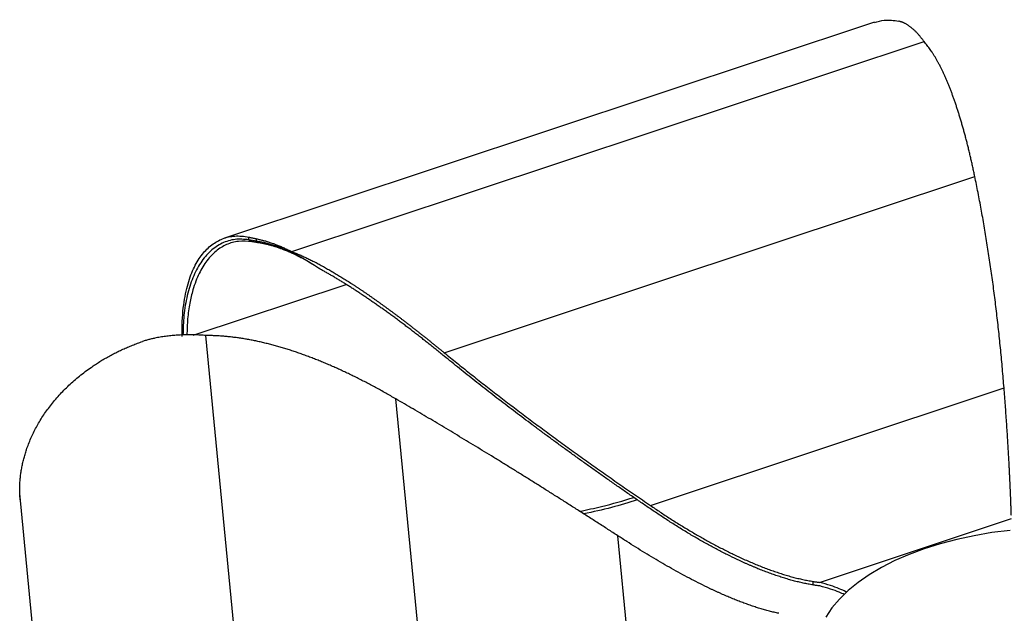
# Paper-space layout '_Trimétrica' of a CAD drawing. Header units: millimetres. Extents: x -174 to 336, y -80 to 233.
# Tile 2 of 4: x -174 to 67, y 86 to 232. Entities that reach past the tile are written whole.
import ezdxf

# ---------------------------------------------------------------- set-up
doc = ezdxf.new("R2010")
doc.units = ezdxf.units.MM

psp = doc.layouts.new('_Trimétrica')

# ---------------------------------------------------------------- linework, layer by layer
at = {"color": 7, "linetype": 'Continuous', "lineweight": 25}
for p, q in [((35.57, 231.43), (-124.05, 178.35)), ((-107.51, 175.02), (47.77, 226.65)), ((-70.08, 150.18), (60.22, 193.51)), ((-118.06, 177.94), (-118.06, 178.58)), ((-117.33, 177.47), (-118.06, 177.94)), ((-116.2, 177.61), (-116.2, 178.19)), ((-115.56, 177.18), (-116.2, 177.61)), ((-119.45, 59.32), (-128.64, 154.39)), ((-19.45, 112.63), (67.41, 141.51)), ((-74.26, 59.05), (-81.97, 138.83)), ((-164.88, 17.8), (-174.33, 115.54)), ((-174.32, 114.69), (-174.33, 115.54)), ((22.11, 93.71), (69.26, 109.39)), ((-22.32, 52), (-27.46, 105.18)), ((20.47, 93.96), (20.47, 93.1))]:
    psp.add_line(p, q, dxfattribs=at)
at = {"color": 8, "linetype": 'Continuous', "lineweight": 25}
psp.add_line((-131.7, 154.45), (-94.13, 166.95), dxfattribs=at)
at = {"color": 7, "linetype": 'Continuous', "lineweight": 25, "flags": 128}
psp.add_lwpolyline([(68.91, 106.51), (64.45, 105.95), (60.08, 105.2), (55.84, 104.29), (51.75, 103.21), (47.83, 101.98), (44.1, 100.59), (40.59, 99.06), (37.32, 97.4), (34.3, 95.61), (31.56, 93.71), (29.11, 91.71), (26.97, 89.62), (25.14, 87.45), (23.64, 85.21)], dxfattribs=at)
at = {"color": 7, "linetype": 'Continuous', "lineweight": 25}
for points, knots in [([(35.61, 231.31), (36.39, 231.57), (38.24, 232.17), (40.34, 231.85), (41.56, 231.66)], [0, 0, 0, 0, 0.421888, 1, 1, 1, 1]), ([(43.02, 231.13), (42.96, 231.16), (42.84, 231.23), (42.65, 231.32), (42.45, 231.4), (42.24, 231.47), (42.02, 231.54), (41.8, 231.6), (41.64, 231.64), (41.56, 231.66)], [0, 0, 0, 0, 0.141614, 0.283531, 0.425817, 0.568539, 0.711766, 0.855563, 1, 1, 1, 1]), ([(47.77, 226.65), (47.69, 226.76), (47.53, 226.98), (47.29, 227.29), (47.05, 227.6), (46.81, 227.89), (46.57, 228.18), (46.33, 228.45), (46.08, 228.72), (45.83, 228.97), (45.59, 229.22), (45.34, 229.45), (45.09, 229.68), (44.84, 229.89), (44.58, 230.1), (44.33, 230.29), (44.07, 230.48), (43.81, 230.66), (43.55, 230.83), (43.29, 230.98), (43.11, 231.08), (43.02, 231.13)], [0, 0, 0, 0, 0.053143, 0.10617, 0.159085, 0.211893, 0.264602, 0.317222, 0.369764, 0.42224, 0.474664, 0.527054, 0.579424, 0.631795, 0.684186, 0.736619, 0.789114, 0.841692, 0.894363, 0.94713, 1, 1, 1, 1]), ([(60.22, 193.51), (60.14, 193.9), (59.98, 194.67), (59.73, 195.81), (59.48, 196.94), (59.23, 198.06), (58.97, 199.15), (58.71, 200.24), (58.45, 201.3), (58.18, 202.35), (57.91, 203.39), (57.63, 204.4), (57.36, 205.4), (57.08, 206.39), (56.79, 207.36), (56.5, 208.31), (56.21, 209.24), (55.92, 210.16), (55.62, 211.06), (55.32, 211.94), (55.01, 212.81), (54.71, 213.66), (54.39, 214.49), (54.08, 215.3), (53.76, 216.1), (53.44, 216.88), (53.11, 217.63), (52.78, 218.38), (52.45, 219.1), (52.11, 219.8), (51.77, 220.48), (51.43, 221.15), (51.08, 221.79), (50.73, 222.42), (50.37, 223.03), (50.01, 223.61), (49.65, 224.17), (49.28, 224.71), (48.91, 225.23), (48.53, 225.73), (48.15, 226.21), (47.89, 226.5), (47.77, 226.65)], [0, 0, 0, 0, 0.0287196, 0.0572188, 0.0854981, 0.1135584, 0.1414007, 0.1690262, 0.1964363, 0.2236324, 0.2506164, 0.2773902, 0.3039558, 0.3303156, 0.3564719, 0.3824274, 0.4081848, 0.4337471, 0.4591174, 0.4842989, 0.5092951, 0.5341092, 0.5587449, 0.5832057, 0.6074957, 0.6316193, 0.6555812, 0.6793863, 0.7030402, 0.7265484, 0.7499168, 0.7731518, 0.7962602, 0.8192497, 0.8421286, 0.8649059, 0.887591, 0.9101938, 0.932725, 0.9551954, 0.9776164, 1, 1, 1, 1]), ([(67.41, 141.51), (67.35, 142.3), (67.22, 143.85), (67.02, 146.18), (66.81, 148.5), (66.59, 150.8), (66.36, 153.08), (66.12, 155.35), (65.87, 157.6), (65.61, 159.83), (65.35, 162.05), (65.07, 164.26), (64.79, 166.45), (64.49, 168.62), (64.19, 170.78), (63.87, 172.93), (63.55, 175.05), (63.22, 177.17), (62.88, 179.26), (62.53, 181.34), (62.17, 183.41), (61.8, 185.46), (61.42, 187.49), (61.03, 189.51), (60.63, 191.52), (60.36, 192.85), (60.22, 193.51)], [0, 0, 0, 0, 0.045252, 0.090187, 0.134805, 0.179108, 0.223095, 0.266768, 0.310126, 0.353172, 0.395906, 0.438328, 0.480439, 0.522241, 0.563733, 0.604917, 0.645794, 0.686364, 0.726628, 0.766588, 0.806244, 0.845597, 0.884648, 0.923398, 0.961848, 1, 1, 1, 1]), ([(-134.43, 155.02), (-134.47, 157.7), (-134.33, 159.93), (-133.94, 162.89), (-133.78, 163.81), (-133.42, 165.55), (-133.22, 166.37), (-132.56, 168.68), (-132.03, 170.03), (-130.85, 172.42), (-130.2, 173.47), (-128.77, 175.27), (-127.99, 176.04), (-126.33, 177.31), (-124.56, 178.33), (-122.05, 178.89), (-120.39, 178.88), (-119.25, 178.79), (-118.67, 178.71), (-118.06, 178.58)], [0, 0, 0, 0, 0.125, 0.125, 0.1875, 0.1875, 0.25, 0.25, 0.375, 0.375, 0.5, 0.5, 0.625, 0.625, 0.75, 0.875, 0.9375, 0.9375, 1, 1, 1, 1]), ([(-118.06, 177.94), (-119.21, 178.04), (-121.53, 178.22), (-124.7, 177.22), (-127.54, 175.31), (-129.96, 172.44), (-131.88, 168.76), (-133.25, 164.36), (-134.09, 159.62), (-134.19, 156.13), (-134.24, 154.5)], [0, 0, 0, 0, 0.127251, 0.257047, 0.387866, 0.518248, 0.646715, 0.772064, 0.893449, 1, 1, 1, 1]), ([(-117.33, 177.47), (-118.44, 177.56), (-120.63, 177.74), (-123.57, 176.88), (-126.16, 175.27), (-128.43, 172.91), (-130.36, 169.72), (-131.73, 166.13), (-132.62, 162.32), (-133.17, 158.64), (-133.24, 155.85), (-133.27, 154.48)], [0, 0, 0, 0, 0.125354, 0.245804, 0.364036, 0.482223, 0.602537, 0.727674, 0.815679, 0.909415, 1, 1, 1, 1]), ([(-118.06, 178.58), (-117.98, 178.56), (-117.82, 178.53), (-117.57, 178.47), (-117.31, 178.42), (-117.04, 178.36), (-116.77, 178.3), (-116.49, 178.24), (-116.3, 178.2), (-116.2, 178.18)], [0, 0, 0, 0, 0.1444366, 0.2882342, 0.4314605, 0.574183, 0.7164692, 0.858386, 1, 1, 1, 1]), ([(-115.56, 177.18), (-115.65, 177.19), (-115.84, 177.22), (-116.1, 177.27), (-116.36, 177.31), (-116.62, 177.35), (-116.86, 177.39), (-117.1, 177.43), (-117.25, 177.46), (-117.33, 177.47)], [0, 0, 0, 0, 0.141412, 0.283193, 0.42541, 0.568131, 0.711425, 0.855358, 1, 1, 1, 1]), ([(-116.2, 178.18), (-116.05, 178.15), (-115.77, 178.09), (-115.33, 177.99), (-114.89, 177.88), (-114.45, 177.76), (-114.01, 177.64), (-113.56, 177.51), (-113.11, 177.37), (-112.66, 177.22), (-112.21, 177.06), (-111.75, 176.9), (-111.29, 176.72), (-110.83, 176.54), (-110.36, 176.35), (-109.89, 176.15), (-109.42, 175.94), (-108.95, 175.72), (-108.47, 175.5), (-107.99, 175.26), (-107.67, 175.1), (-107.51, 175.02)], [0, 0, 0, 0, 0.0528699, 0.1056371, 0.1583075, 0.2108862, 0.2633814, 0.3158135, 0.3682046, 0.4205757, 0.4729465, 0.5253356, 0.5777602, 0.6302362, 0.6827778, 0.7353977, 0.788107, 0.8409152, 0.8938297, 0.9468566, 1, 1, 1, 1]), ([(-100.95, 170.94), (-103.52, 172.7), (-106.14, 174.17), (-111.3, 176.43), (-113.82, 177.21), (-116.2, 177.61)], [0, 0, 0, 0, 0.5, 0.5, 1, 1, 1, 1]), ([(-107.09, 174.44), (-107.26, 174.51), (-107.58, 174.67), (-108.07, 174.89), (-108.56, 175.1), (-109.04, 175.3), (-109.52, 175.49), (-110.11, 175.72), (-110.82, 175.97), (-111.63, 176.24), (-112.44, 176.48), (-113.23, 176.69), (-114.02, 176.88), (-114.79, 177.05), (-115.3, 177.13), (-115.56, 177.18)], [0, 0, 0, 0, 0.055278, 0.11041, 0.165402, 0.220264, 0.275008, 0.329646, 0.425422, 0.521008, 0.616509, 0.712046, 0.807749, 0.903719, 1, 1, 1, 1]), ([(-107.51, 175.02), (-107.35, 174.96), (-107.03, 174.83), (-106.54, 174.64), (-106.06, 174.43), (-105.57, 174.22), (-105.07, 174.01), (-104.58, 173.78), (-104.08, 173.55), (-103.58, 173.32), (-103.08, 173.07), (-102.58, 172.82), (-102.07, 172.57), (-101.56, 172.31), (-101.05, 172.04), (-100.53, 171.76), (-100.01, 171.48), (-99.49, 171.19), (-98.97, 170.9), (-98.45, 170.6), (-97.92, 170.3), (-97.39, 169.99), (-96.86, 169.67), (-96.32, 169.35), (-95.78, 169.02), (-95.24, 168.69), (-94.7, 168.35), (-94.15, 168.01), (-93.6, 167.66), (-93.05, 167.3), (-92.5, 166.94), (-91.94, 166.58), (-91.38, 166.21), (-90.82, 165.83), (-90.25, 165.45), (-89.68, 165.07), (-89.11, 164.68), (-88.54, 164.28), (-87.97, 163.88), (-87.39, 163.47), (-86.81, 163.06), (-86.22, 162.65), (-85.64, 162.23), (-85.05, 161.8), (-84.45, 161.37), (-83.86, 160.94), (-83.26, 160.5), (-82.66, 160.05), (-82.06, 159.6), (-81.45, 159.15), (-80.84, 158.69), (-80.23, 158.22), (-79.62, 157.75), (-79, 157.28), (-78.38, 156.8), (-77.76, 156.32), (-77.14, 155.83), (-76.51, 155.34), (-75.88, 154.85), (-75.25, 154.34), (-74.61, 153.84), (-73.97, 153.33), (-73.33, 152.82), (-72.68, 152.3), (-72.04, 151.77), (-71.39, 151.25), (-70.74, 150.72), (-70.3, 150.36), (-70.08, 150.18)], [0, 0, 0, 0, 0.013562, 0.027136, 0.040725, 0.054331, 0.067957, 0.081606, 0.095279, 0.10898, 0.12271, 0.136473, 0.150269, 0.164102, 0.177972, 0.191883, 0.205837, 0.219834, 0.233877, 0.247967, 0.262106, 0.276295, 0.290536, 0.304829, 0.319177, 0.333581, 0.348041, 0.362558, 0.377135, 0.391772, 0.40647, 0.42123, 0.436053, 0.45094, 0.465892, 0.480909, 0.495993, 0.511144, 0.526363, 0.54165, 0.557006, 0.572433, 0.587931, 0.6035, 0.619141, 0.634855, 0.650643, 0.666504, 0.68244, 0.698452, 0.714539, 0.730702, 0.746942, 0.763259, 0.779653, 0.796126, 0.812677, 0.829307, 0.846016, 0.862804, 0.879672, 0.89662, 0.913649, 0.930757, 0.947947, 0.965217, 0.982568, 1, 1, 1, 1]), ([(-100.95, 170.95), (-101.11, 171.06), (-101.44, 171.28), (-101.95, 171.61), (-102.46, 171.94), (-103, 172.27), (-103.54, 172.59), (-104.1, 172.91), (-104.67, 173.22), (-105.26, 173.54), (-105.86, 173.84), (-106.47, 174.15), (-106.88, 174.34), (-107.09, 174.44)], [0, 0, 0, 0, 0.082375, 0.166387, 0.252056, 0.339404, 0.428453, 0.519229, 0.611757, 0.706067, 0.802189, 0.900155, 1, 1, 1, 1]), ([(-70.07, 149.32), (-70.41, 149.59), (-71.06, 150.13), (-72.05, 150.93), (-73.03, 151.71), (-74, 152.49), (-74.97, 153.26), (-75.93, 154.01), (-76.88, 154.75), (-77.83, 155.48), (-78.77, 156.21), (-79.71, 156.91), (-80.63, 157.61), (-81.56, 158.3), (-82.47, 158.97), (-83.38, 159.64), (-84.28, 160.29), (-85.18, 160.93), (-86.06, 161.56), (-86.95, 162.18), (-87.82, 162.79), (-88.69, 163.38), (-89.55, 163.97), (-90.41, 164.54), (-91.26, 165.1), (-92.1, 165.66), (-92.94, 166.2), (-93.77, 166.72), (-94.59, 167.24), (-95.41, 167.74), (-96.22, 168.24), (-97.02, 168.72), (-97.82, 169.19), (-98.61, 169.65), (-99.4, 170.09), (-100.18, 170.53), (-100.69, 170.81), (-100.95, 170.95)], [0, 0, 0, 0, 0.032257, 0.06427, 0.09604, 0.12757, 0.158861, 0.189915, 0.220735, 0.251323, 0.281681, 0.311812, 0.341719, 0.371403, 0.400867, 0.430115, 0.45915, 0.487973, 0.516589, 0.545, 0.573209, 0.60122, 0.629036, 0.65666, 0.684095, 0.711345, 0.738414, 0.765304, 0.79202, 0.818567, 0.844947, 0.871167, 0.897229, 0.923138, 0.9489, 0.974519, 1, 1, 1, 1]), ([(-174.33, 115.54), (-174.33, 115.73), (-174.34, 116.11), (-174.34, 116.68), (-174.33, 117.24), (-174.31, 117.81), (-174.28, 118.38), (-174.23, 118.95), (-174.18, 119.51), (-174.11, 120.08), (-174.04, 120.65), (-173.95, 121.22), (-173.85, 121.78), (-173.74, 122.35), (-173.63, 122.92), (-173.49, 123.49), (-173.35, 124.05), (-173.2, 124.62), (-173.04, 125.19), (-172.86, 125.75), (-172.43, 127.08), (-171.63, 129.15), (-170.29, 131.89), (-168.69, 134.57), (-166.82, 137.2), (-164.68, 139.75), (-162.28, 142.2), (-159.67, 144.48), (-157.45, 146.14), (-155.76, 147.28), (-154.68, 147.98), (-153.58, 148.64), (-152.46, 149.27), (-151.33, 149.88), (-150.18, 150.46), (-149.02, 151.01), (-147.83, 151.54), (-146.64, 152.03), (-145.42, 152.5), (-144.6, 152.79), (-144.19, 152.93)], [0, 0, 0, 0, 0.011903, 0.023796, 0.035682, 0.047565, 0.059447, 0.071332, 0.083224, 0.095125, 0.107039, 0.118969, 0.130917, 0.142889, 0.154885, 0.16691, 0.178967, 0.191059, 0.203189, 0.215359, 0.227574, 0.289085, 0.350626, 0.412578, 0.475313, 0.541322, 0.607035, 0.672865, 0.739223, 0.76322, 0.787104, 0.810892, 0.834603, 0.858256, 0.881869, 0.905461, 0.929052, 0.952659, 0.976302, 1, 1, 1, 1]), ([(-141.12, 153.75), (-141.26, 153.72), (-141.56, 153.66), (-141.99, 153.57), (-142.43, 153.46), (-142.87, 153.34), (-143.31, 153.21), (-143.75, 153.08), (-144.04, 152.98), (-144.19, 152.93)], [0, 0, 0, 0, 0.141614, 0.283531, 0.425817, 0.568539, 0.711766, 0.855563, 1, 1, 1, 1]), ([(-128.64, 154.39), (-128.86, 154.41), (-129.3, 154.45), (-129.97, 154.5), (-130.64, 154.53), (-131.3, 154.56), (-131.97, 154.57), (-132.63, 154.58), (-133.29, 154.57), (-133.95, 154.56), (-134.61, 154.53), (-135.26, 154.5), (-135.92, 154.46), (-136.57, 154.4), (-137.22, 154.34), (-137.88, 154.26), (-138.53, 154.18), (-139.18, 154.09), (-139.82, 153.99), (-140.47, 153.88), (-140.9, 153.79), (-141.12, 153.75)], [0, 0, 0, 0, 0.053143, 0.10617, 0.159085, 0.211893, 0.264602, 0.317222, 0.369764, 0.42224, 0.474664, 0.527054, 0.579424, 0.631795, 0.684186, 0.736619, 0.789114, 0.841692, 0.894363, 0.94713, 1, 1, 1, 1]), ([(-81.97, 138.83), (-82.39, 139.07), (-83.21, 139.55), (-84.45, 140.25), (-85.69, 140.94), (-86.92, 141.61), (-88.14, 142.27), (-89.37, 142.91), (-90.58, 143.53), (-91.8, 144.14), (-93.01, 144.74), (-94.21, 145.31), (-95.42, 145.88), (-96.61, 146.42), (-97.81, 146.95), (-99, 147.46), (-100.18, 147.96), (-101.36, 148.43), (-102.54, 148.89), (-103.72, 149.34), (-104.89, 149.77), (-106.05, 150.18), (-107.21, 150.57), (-108.37, 150.95), (-109.53, 151.3), (-110.68, 151.64), (-111.83, 151.96), (-112.97, 152.27), (-114.11, 152.55), (-115.25, 152.82), (-116.38, 153.06), (-117.51, 153.29), (-118.64, 153.49), (-119.76, 153.68), (-120.88, 153.85), (-122, 153.99), (-123.11, 154.12), (-124.22, 154.22), (-125.33, 154.3), (-126.43, 154.35), (-127.54, 154.39), (-128.27, 154.39), (-128.64, 154.39)], [0, 0, 0, 0, 0.02872, 0.057219, 0.085498, 0.113558, 0.141401, 0.169026, 0.196436, 0.223632, 0.250616, 0.27739, 0.303956, 0.330316, 0.356472, 0.382427, 0.408185, 0.433747, 0.459117, 0.484299, 0.509295, 0.534109, 0.558745, 0.583206, 0.607496, 0.631619, 0.655581, 0.679386, 0.70304, 0.726548, 0.749917, 0.773152, 0.79626, 0.81925, 0.842129, 0.864906, 0.887591, 0.910194, 0.932725, 0.955195, 0.977616, 1, 1, 1, 1]), ([(-70.08, 150.18), (-69.57, 149.76), (-68.55, 148.93), (-67, 147.68), (-65.44, 146.42), (-63.87, 145.17), (-62.27, 143.9), (-60.67, 142.64), (-59.04, 141.37), (-57.41, 140.1), (-55.75, 138.83), (-54.08, 137.55), (-52.4, 136.27), (-50.7, 134.98), (-48.99, 133.69), (-47.25, 132.4), (-45.51, 131.11), (-43.75, 129.81), (-41.97, 128.51), (-40.18, 127.2), (-38.37, 125.89), (-36.55, 124.58), (-34.71, 123.27), (-32.86, 121.95), (-30.99, 120.63), (-29.1, 119.3), (-27.2, 117.97), (-25.29, 116.64), (-23.36, 115.31), (-21.41, 113.97), (-20.1, 113.08), (-19.45, 112.63)], [0, 0, 0, 0, 0.031553, 0.06331, 0.095272, 0.127439, 0.159814, 0.192394, 0.225183, 0.258179, 0.291384, 0.324797, 0.358421, 0.392254, 0.426298, 0.460553, 0.495019, 0.529697, 0.564588, 0.599691, 0.635008, 0.670538, 0.706283, 0.742242, 0.778417, 0.814806, 0.851412, 0.888234, 0.925272, 0.962527, 1, 1, 1, 1]), ([(-19.39, 111.76), (-20.19, 112.3), (-21.76, 113.37), (-24.11, 114.99), (-26.44, 116.6), (-28.74, 118.21), (-31.02, 119.81), (-33.28, 121.41), (-35.51, 123), (-37.73, 124.59), (-39.92, 126.17), (-42.09, 127.75), (-44.23, 129.32), (-46.35, 130.89), (-48.45, 132.45), (-50.53, 134.01), (-52.59, 135.56), (-54.62, 137.11), (-56.63, 138.65), (-58.62, 140.19), (-60.58, 141.72), (-62.53, 143.25), (-64.45, 144.77), (-66.34, 146.29), (-68.22, 147.81), (-69.46, 148.82), (-70.07, 149.32)], [0, 0, 0, 0, 0.045255, 0.090193, 0.134813, 0.179118, 0.223107, 0.266782, 0.310142, 0.353189, 0.395923, 0.438346, 0.480458, 0.522259, 0.563752, 0.604935, 0.645811, 0.68638, 0.726643, 0.766601, 0.806256, 0.845607, 0.884656, 0.923403, 0.961851, 1, 1, 1, 1]), ([(69.2, 110.16), (69.2, 110.26), (69.19, 110.45), (69.18, 110.76), (69.17, 111.07), (69.16, 111.39), (69.15, 111.72), (69.14, 112.06), (69.12, 112.4), (69.11, 112.76), (69.1, 113.12), (69.08, 113.5), (69.07, 113.88), (69.05, 114.26), (69.04, 114.66), (69.02, 115.06), (69.01, 115.47), (68.99, 115.89), (68.97, 116.32), (68.95, 116.75), (68.93, 117.19), (68.91, 117.64), (68.89, 118.09), (68.87, 118.55), (68.85, 119.02), (68.82, 119.5), (68.8, 119.98), (68.78, 120.47), (68.75, 120.97), (68.73, 121.47), (68.68, 122.38), (68.61, 123.72), (68.51, 125.52), (68.4, 127.37), (68.28, 129.26), (68.16, 131.2), (68.03, 133.19), (67.89, 135.21), (67.74, 137.28), (67.58, 139.38), (67.47, 140.8), (67.41, 141.51)], [0, 0, 0, 0, 0.014255, 0.028548, 0.042883, 0.057264, 0.071692, 0.086172, 0.100705, 0.115294, 0.129943, 0.144653, 0.159426, 0.174266, 0.189173, 0.204151, 0.219199, 0.234322, 0.249518, 0.264791, 0.28014, 0.295568, 0.311076, 0.326664, 0.342334, 0.358087, 0.373924, 0.389846, 0.405854, 0.421949, 0.438131, 0.492686, 0.547563, 0.602784, 0.658365, 0.714322, 0.770664, 0.827401, 0.884536, 0.94207, 1, 1, 1, 1]), ([(-27.46, 105.18), (-28.26, 105.71), (-29.87, 106.75), (-32.28, 108.3), (-34.68, 109.84), (-37.06, 111.36), (-39.43, 112.87), (-41.78, 114.37), (-44.13, 115.85), (-46.46, 117.32), (-48.77, 118.77), (-51.08, 120.21), (-53.37, 121.63), (-55.65, 123.04), (-57.91, 124.44), (-60.16, 125.82), (-62.4, 127.18), (-64.63, 128.53), (-66.84, 129.87), (-69.04, 131.19), (-71.23, 132.5), (-73.4, 133.8), (-75.56, 135.08), (-77.71, 136.34), (-79.84, 137.59), (-81.26, 138.42), (-81.97, 138.83)], [0, 0, 0, 0, 0.045252, 0.090187, 0.134805, 0.179108, 0.223095, 0.266768, 0.310126, 0.353172, 0.395906, 0.438328, 0.480439, 0.522241, 0.563733, 0.604917, 0.645794, 0.686364, 0.726628, 0.766588, 0.806244, 0.845597, 0.884648, 0.923398, 0.961848, 1, 1, 1, 1]), ([(-174.31, 114.68), (-174.3, 114.29), (-174.28, 113.87), (-174.23, 113.43), (-174.22, 113.4)], [0, 0, 0, 0, 0.931716, 1, 1, 1, 1]), ([(-36.84, 111.2), (-35.02, 111.57), (-30.4, 112.51), (-26.09, 113.81), (-23.48, 114.6)], [0, 0, 0, 0, 0.393719, 1, 1, 1, 1]), ([(-22.67, 114.03), (-24.76, 113.37), (-28.97, 112.03), (-33.52, 111.04), (-35.82, 110.55)], [0, 0, 0, 0, 0.495823, 1, 1, 1, 1]), ([(-19.45, 112.63), (-19.05, 112.36), (-18.24, 111.81), (-17.03, 111), (-15.81, 110.2), (-14.6, 109.41), (-13.39, 108.64), (-12.17, 107.88), (-10.96, 107.14), (-9.74, 106.41), (-8.53, 105.69), (-7.31, 104.98), (-6.09, 104.3), (-4.88, 103.62), (-3.66, 102.96), (-2.44, 102.32), (-1.22, 101.7), (0, 101.09), (1.22, 100.49), (2.48, 99.9), (3.78, 99.3), (5.12, 98.71), (6.45, 98.15), (7.77, 97.62), (9.08, 97.11), (10.39, 96.64), (11.68, 96.19), (12.96, 95.77), (14.23, 95.38), (15.5, 95.03), (16.76, 94.71), (18, 94.42), (19.24, 94.17), (20.06, 94.03), (20.47, 93.96)], [0, 0, 0, 0, 0.0322839, 0.0644455, 0.096484, 0.128399, 0.1601904, 0.1918582, 0.2234031, 0.2548258, 0.2861273, 0.3173092, 0.3483732, 0.3793214, 0.4101562, 0.4408804, 0.4714969, 0.5020093, 0.5324212, 0.562736, 0.59609, 0.6290735, 0.6616943, 0.6939614, 0.7258847, 0.7574748, 0.788743, 0.8197018, 0.8503667, 0.8807557, 0.9108897, 0.9407915, 0.9704861, 1, 1, 1, 1]), ([(20.47, 93.1), (20.28, 93.13), (19.88, 93.19), (19.29, 93.3), (18.69, 93.42), (18.09, 93.55), (17.49, 93.68), (16.89, 93.82), (16.29, 93.97), (15.68, 94.13), (15.07, 94.29), (14.46, 94.47), (13.85, 94.65), (13.24, 94.84), (12.62, 95.03), (12, 95.23), (11.38, 95.44), (10.76, 95.66), (10.13, 95.88), (9.51, 96.11), (8.88, 96.35), (8.25, 96.59), (7.61, 96.84), (6.98, 97.09), (6.34, 97.36), (5.7, 97.63), (5.05, 97.9), (4.41, 98.18), (3.76, 98.47), (3.11, 98.76), (1.86, 99.34), (0.02, 100.23), (-2.42, 101.46), (-4.85, 102.76), (-7.28, 104.12), (-9.71, 105.54), (-12.14, 107.02), (-14.56, 108.55), (-16.98, 110.13), (-18.59, 111.21), (-19.39, 111.76)], [0, 0, 0, 0, 0.014227, 0.028493, 0.042802, 0.057156, 0.071558, 0.086011, 0.100518, 0.115082, 0.129706, 0.14439, 0.159139, 0.173953, 0.188836, 0.203789, 0.218813, 0.23391, 0.249082, 0.26433, 0.279655, 0.295058, 0.310541, 0.326104, 0.341749, 0.357478, 0.37329, 0.389186, 0.405169, 0.421238, 0.437395, 0.498113, 0.559232, 0.620781, 0.682781, 0.745251, 0.808202, 0.871644, 0.935577, 1, 1, 1, 1]), ([(12.07, 86.12), (11.88, 86.16), (11.5, 86.24), (10.93, 86.37), (10.35, 86.5), (9.77, 86.65), (9.19, 86.8), (8.61, 86.96), (8.02, 87.13), (7.43, 87.31), (6.84, 87.49), (6.25, 87.68), (5.65, 87.88), (5.05, 88.09), (4.45, 88.3), (3.84, 88.52), (3.24, 88.74), (2.63, 88.98), (2.02, 89.21), (1.4, 89.46), (0.78, 89.71), (0.16, 89.97), (-0.46, 90.23), (-1.08, 90.5), (-1.71, 90.77), (-2.34, 91.05), (-2.98, 91.34), (-3.61, 91.64), (-4.25, 91.93), (-4.89, 92.24), (-6.05, 92.79), (-7.71, 93.62), (-9.88, 94.74), (-12.06, 95.91), (-14.24, 97.12), (-16.43, 98.37), (-18.62, 99.67), (-20.82, 100.99), (-23.03, 102.36), (-25.24, 103.76), (-26.72, 104.71), (-27.46, 105.18)], [0, 0, 0, 0, 0.014255, 0.028548, 0.042883, 0.057264, 0.071692, 0.086172, 0.100705, 0.115294, 0.129943, 0.144653, 0.159426, 0.174266, 0.189173, 0.204151, 0.219199, 0.234322, 0.249518, 0.264791, 0.28014, 0.295568, 0.311076, 0.326664, 0.342334, 0.358087, 0.373924, 0.389846, 0.405854, 0.421949, 0.438131, 0.492686, 0.547563, 0.602784, 0.658365, 0.714322, 0.770664, 0.827401, 0.884536, 0.94207, 1, 1, 1, 1]), ([(20.47, 93.96), (20.61, 93.93), (20.89, 93.89), (21.31, 93.83), (21.71, 93.77), (21.98, 93.73), (22.11, 93.71)], [0, 0, 0, 0, 0.256825, 0.509079, 0.756793, 1, 1, 1, 1]), ([(22.16, 92.84), (22.03, 92.86), (21.75, 92.9), (21.34, 92.96), (20.91, 93.03), (20.62, 93.07), (20.47, 93.1)], [0, 0, 0, 0, 0.242974, 0.49061, 0.74294, 1, 1, 1, 1]), ([(28.76, 91.24), (28.68, 91.29), (28.19, 91.65), (26.82, 92.22), (24.68, 93), (23.01, 93.46), (22.11, 93.71)], [0, 0, 0, 0, 0.047262, 0.313254, 0.629414, 1, 1, 1, 1]), ([(28.16, 90.72), (27.76, 90.92), (26.74, 91.43), (24.71, 92.13), (23.05, 92.59), (22.16, 92.84)], [0, 0, 0, 0, 0.2273168, 0.5830609, 1, 1, 1, 1])]:
    psp.add_open_spline(points, degree=3, knots=knots, dxfattribs=at)
for points in [[(-116.2, 177.61), (-116.88, 177.73), (-117.5, 177.84), (-118.06, 177.94)], [(-134.41, 154.16), (-134.42, 154.44), (-134.43, 154.73), (-134.43, 155.02)]]:
    psp.add_open_spline(points, degree=3, dxfattribs=at)

doc.saveas('drawing.dxf')
